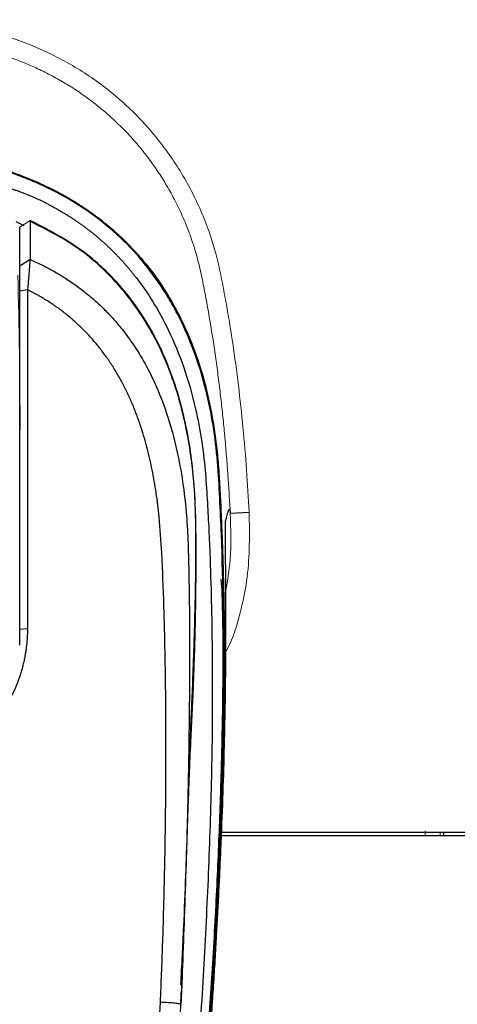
# Model space of a CAD drawing. Header units: millimetres. Extents: x -88 to 626, y -72 to 698.
# Tile 23 of 25: x 63 to 92, y 585 to 651. Entities that reach past the tile are written whole.
import ezdxf

# ---------------------------------------------------------------- set-up
doc = ezdxf.new("R2010")
doc.units = ezdxf.units.MM

msp = doc.modelspace()

# ---------------------------------------------------------------- linework, layer by layer
at = {"color": 8, "linetype": 'Continuous', "lineweight": 25}
msp.add_line((63.088, 637.266), (63.633, 636.999), dxfattribs=at)
at = {"color": 144, "linetype": 'Continuous', "lineweight": 18}
for p, q in [((64.04, 637.344), (63.349, 636.893)), ((91.219, 596.595), (91.218, 596.804))]:
    msp.add_line(p, q, dxfattribs=at)
at = {"color": 7, "linetype": 'Continuous', "lineweight": 25}
for p, q in [((64.036, 634.76), (63.349, 634.308)), ((63.871, 632.748), (63.349, 632.649)), ((77.303, 617.951), (78.558, 618.017)), ((63.863, 610.29), (63.349, 610.263)), ((63.349, 610.164), (63.349, 610.263)), ((63.349, 609.216), (63.349, 610.165)), ((146.749, 596.595), (76.613, 596.595)), ((147.249, 596.804), (76.618, 596.804)), ((91.424, 596.804), (91.424, 596.595)), ((74.087, 586.727), (74.027, 585.439))]:
    msp.add_line(p, q, dxfattribs=at)
at = {"color": 144, "linetype": 'Continuous', "lineweight": 18}
for points, knots in [([(78.558, 618.017), (78.459, 619.886), (78.326, 621.756), (77.967, 625.494), (77.742, 627.361), (77.324, 630.147), (77.172, 631.073), (76.92, 632.46), (76.835, 632.915), (76.653, 633.844), (76.551, 634.324), (76.191, 635.756), (75.88, 636.703), (75.115, 638.559), (74.67, 639.448), (73.661, 641.153), (73.098, 641.968), (72.161, 643.134), (71.832, 643.515), (71.149, 644.248), (70.796, 644.6), (69.703, 645.614), (68.929, 646.232), (67.702, 647.076), (67.281, 647.343), (66.419, 647.848), (65.977, 648.086), (63.742, 649.19), (61.85, 649.808), (59.392, 650.242), (58.904, 650.312), (57.932, 650.428), (57.449, 650.475), (55.998, 650.59), (55.029, 650.633), (54.049, 650.633)], [0.02288784, 0.02288784, 0.02288784, 0.02288784, 0.02845692, 0.02845692, 0.034026, 0.034026, 0.03681054, 0.03681054, 0.03820281, 0.03820281, 0.03959508, 0.03959508, 0.04237962, 0.04237962, 0.04516416, 0.04516416, 0.04794869, 0.04794869, 0.04934096, 0.04934096, 0.05073323, 0.05073323, 0.05351777, 0.05351777, 0.05491004, 0.05491004, 0.05630231, 0.05630231, 0.06187139, 0.06187139, 0.06326366, 0.06326366, 0.06465593, 0.06465593, 0.06744047, 0.06744047, 0.06744047, 0.06744047]), ([(77.303, 617.951), (77.28, 618.367), (77.234, 619.199), (77.151, 620.446), (77.057, 621.691), (76.951, 622.934), (76.831, 624.176), (76.698, 625.415), (76.55, 626.653), (76.388, 627.888), (76.211, 629.12), (76.017, 630.35), (75.806, 631.576), (75.578, 632.799), (75.339, 634.016), (75.031, 635.213), (74.649, 636.379), (74.197, 637.511), (73.678, 638.607), (73.129, 639.604), (72.563, 640.509), (71.99, 641.328), (71.372, 642.121), (70.71, 642.886), (70.004, 643.62), (69.254, 644.32), (68.462, 644.984), (67.629, 645.609), (66.757, 646.192), (65.846, 646.731), (64.9, 647.226), (63.919, 647.673), (62.903, 648.07), (61.854, 648.414), (60.772, 648.702), (59.661, 648.929), (58.529, 649.098), (57.393, 649.222), (56.264, 649.309), (55.151, 649.366), (54.414, 649.373), (54.049, 649.377)], [0, 0, 0, 0, 0.0279314, 0.0558461, 0.0837416, 0.1116211, 0.139486, 0.1673368, 0.1951745, 0.2230002, 0.2508157, 0.2786216, 0.3064172, 0.3342133, 0.3619884, 0.3895772, 0.4169544, 0.444162, 0.4712348, 0.4981999, 0.5204028, 0.5427239, 0.5651731, 0.5877608, 0.6104987, 0.6334, 0.6564752, 0.679727, 0.703159, 0.726785, 0.7506207, 0.7746899, 0.799025, 0.8236625, 0.8486415, 0.8740015, 0.8996632, 0.9252919, 0.9505864, 0.9755431, 1, 1, 1, 1]), ([(78.558, 618.017), (78.579, 616.585), (78.612, 614.252), (77.933, 611.109), (77.37, 609.317), (76.855, 608.519), (76.825, 608.472)], [0, 0, 0, 0, 0.435887, 0.709709, 0.982895, 1, 1, 1, 1]), ([(77.303, 617.951), (77.339, 616.923), (77.398, 615.203), (77.122, 613.507), (77.011, 612.824)], [0, 0, 0, 0, 0.597745, 1, 1, 1, 1]), ([(90.208, 596.926), (90.21, 596.873), (90.214, 596.777), (90.216, 596.651), (90.217, 596.595)], [0, 0, 0, 0, 0.5505862, 1, 1, 1, 1])]:
    msp.add_open_spline(points, degree=3, knots=knots, dxfattribs=at)
at = {"color": 7, "linetype": 'Continuous', "lineweight": 25}
for points, knots in [([(54.049, 641.972), (54.24, 641.971), (54.617, 641.969), (55.184, 641.952), (55.753, 641.924), (56.332, 641.884), (56.919, 641.832), (57.512, 641.766), (58.112, 641.687), (58.718, 641.592), (59.33, 641.482), (59.948, 641.356), (60.572, 641.211), (61.201, 641.049), (61.837, 640.866), (62.478, 640.663), (63.124, 640.438), (63.775, 640.191), (64.429, 639.919), (65.083, 639.622), (65.736, 639.298), (66.386, 638.947), (67.03, 638.566), (67.669, 638.155), (68.299, 637.712), (69.262, 636.975), (70.504, 635.861), (71.919, 634.267), (73.165, 632.478), (74.225, 630.511), (75.094, 628.378), (75.77, 626.087), (76.171, 624.069), (76.406, 622.352), (76.534, 620.947), (76.619, 619.441), (76.699, 617.847), (76.769, 616.175), (76.828, 614.425), (76.872, 612.593), (76.9, 610.679), (76.912, 608.681), (76.907, 606.601), (76.884, 604.437), (76.843, 602.19), (76.782, 599.858), (76.701, 597.441), (76.599, 594.939), (76.476, 592.353), (76.328, 589.596), (76.146, 586.581), (75.92, 583.214), (75.645, 579.491), (75.314, 575.41), (74.923, 570.966), (74.467, 566.158), (73.942, 560.982), (73.348, 555.437), (72.682, 549.523), (71.948, 543.239), (71.148, 536.588), (70.583, 532.033), (70.294, 529.695)], [0, 0, 0, 0, 0.004544, 0.008932, 0.01345, 0.018047, 0.022703, 0.027421, 0.032203, 0.037051, 0.041967, 0.046955, 0.052018, 0.057162, 0.06239, 0.067711, 0.073129, 0.078643, 0.08425, 0.089944, 0.095721, 0.101576, 0.107511, 0.113532, 0.119649, 0.12587, 0.142441, 0.159356, 0.176674, 0.194436, 0.212743, 0.23177, 0.251669, 0.262085, 0.273363, 0.285472, 0.298214, 0.31155, 0.3255, 0.340089, 0.355333, 0.371231, 0.387782, 0.404988, 0.422855, 0.44139, 0.460599, 0.48049, 0.501068, 0.522261, 0.546217, 0.572969, 0.60255, 0.634993, 0.670327, 0.70858, 0.749772, 0.793918, 0.841026, 0.891092, 0.944102, 1, 1, 1, 1]), ([(54.049, 510.213), (55.697, 510.233), (57.347, 510.264), (59.394, 510.446), (59.803, 510.489), (60.618, 510.595), (61.025, 510.656), (61.836, 510.808), (62.241, 510.899), (63.035, 511.124), (63.424, 511.257), (63.991, 511.501), (64.177, 511.59), (64.543, 511.787), (64.721, 511.894), (65.232, 512.242), (65.542, 512.51), (65.964, 512.965), (66.098, 513.126), (66.347, 513.456), (66.463, 513.625), (66.791, 514.146), (66.984, 514.508), (67.34, 515.251), (67.504, 515.631), (67.808, 516.394), (67.946, 516.778), (68.33, 517.938), (68.544, 518.721), (69.484, 522.664), (69.839, 525.907), (70.42, 530.759), (70.622, 532.375), (71.019, 535.608), (71.217, 537.225), (72.199, 545.307), (72.958, 551.775), (74.34, 564.719), (74.967, 571.195), (75.746, 580.914), (75.978, 584.155), (76.376, 590.637), (76.542, 593.879), (76.785, 600.36), (76.863, 603.6), (76.891, 610.076), (76.837, 613.31), (76.683, 617.346), (76.647, 618.153), (76.568, 619.765), (76.526, 620.571), (76.389, 622.179), (76.291, 622.983), (76.035, 624.567), (75.875, 625.35), (75.293, 627.666), (74.77, 629.17), (73.895, 630.982), (73.708, 631.343), (73.313, 632.05), (73.105, 632.396), (72.452, 633.411), (71.976, 634.057), (70.941, 635.286), (70.383, 635.868), (69.177, 636.966), (68.542, 637.47), (67.219, 638.39), (66.528, 638.807), (65.453, 639.373), (65.088, 639.551), (64.345, 639.889), (63.968, 640.047), (62.073, 640.786), (60.515, 641.21), (58.123, 641.628), (57.315, 641.731), (55.684, 641.865), (54.867, 641.895), (54.049, 641.906)], [0, 0, 0, 0, 0.03125, 0.03125, 0.039062, 0.039062, 0.046875, 0.046875, 0.054688, 0.054688, 0.0625, 0.0625, 0.066406, 0.066406, 0.070312, 0.070312, 0.078125, 0.078125, 0.082031, 0.082031, 0.085938, 0.085938, 0.09375, 0.09375, 0.101563, 0.101563, 0.109375, 0.109375, 0.125, 0.125, 0.1875, 0.1875, 0.21875, 0.21875, 0.25, 0.25, 0.375, 0.375, 0.5, 0.5, 0.5625, 0.5625, 0.625, 0.625, 0.6875, 0.6875, 0.75, 0.75, 0.765625, 0.765625, 0.78125, 0.78125, 0.796875, 0.796875, 0.8125, 0.8125, 0.84375, 0.84375, 0.851563, 0.851563, 0.859375, 0.859375, 0.875, 0.875, 0.890625, 0.890625, 0.90625, 0.90625, 0.921875, 0.921875, 0.929688, 0.929688, 0.9375, 0.9375, 0.96875, 0.96875, 0.984375, 0.984375, 1, 1, 1, 1]), ([(54.049, 640.88), (54.135, 640.878), (54.309, 640.874), (54.569, 640.867), (54.828, 640.859), (55.087, 640.85), (55.345, 640.841), (55.603, 640.829), (55.86, 640.816), (56.117, 640.801), (56.372, 640.783), (56.627, 640.763), (56.882, 640.74), (57.135, 640.714), (57.388, 640.686), (57.64, 640.655), (57.892, 640.622), (58.142, 640.586), (58.392, 640.547), (58.641, 640.506), (58.888, 640.463), (59.135, 640.418), (59.381, 640.37), (59.627, 640.32), (59.871, 640.268), (60.114, 640.214), (60.356, 640.158), (60.597, 640.099), (60.837, 640.038), (61.076, 639.976), (61.314, 639.911), (61.551, 639.844), (61.786, 639.775), (62.021, 639.703), (62.254, 639.63), (62.486, 639.554), (62.716, 639.477), (62.946, 639.397), (63.174, 639.315), (63.4, 639.231), (63.626, 639.145), (63.85, 639.056), (64.072, 638.966), (64.294, 638.873), (64.513, 638.778), (64.732, 638.683), (64.944, 638.573), (65.155, 638.463), (65.364, 638.351), (65.572, 638.238), (65.778, 638.122), (65.983, 638.005), (66.186, 637.886), (66.387, 637.765), (66.585, 637.642), (66.782, 637.516), (66.977, 637.388), (67.169, 637.258), (67.36, 637.125), (67.548, 636.99), (67.733, 636.852), (67.917, 636.713), (68.098, 636.571), (68.277, 636.428), (68.454, 636.282), (68.628, 636.134), (68.8, 635.984), (68.969, 635.833), (69.136, 635.679), (69.301, 635.524), (69.463, 635.366), (69.623, 635.207), (69.78, 635.046), (69.935, 634.884), (70.087, 634.72), (70.237, 634.554), (70.385, 634.387), (70.53, 634.219), (70.672, 634.049), (70.813, 633.877), (70.95, 633.705), (71.423, 633.098), (72.241, 631.916), (73.308, 629.964), (74.285, 627.574), (74.977, 625.132), (75.413, 622.829), (75.649, 620.839), (75.774, 618.926), (75.874, 617.099), (76.019, 613.773), (76.124, 608.919), (76.115, 602.509), (75.944, 596.107), (75.652, 589.715), (75.271, 583.332), (74.798, 576.823), (74.188, 569.561), (73.369, 560.923), (72.255, 550.426), (71.268, 541.989), (70.541, 536.003), (70.154, 532.859), (69.677, 529.042), (69.136, 524.55), (68.515, 520.821), (67.86, 518.145), (67.432, 516.743), (66.959, 515.495), (66.433, 514.413), (65.838, 513.521), (65.191, 512.841), (64.558, 512.346), (63.985, 511.995), (63.323, 511.662), (62.455, 511.324), (61.251, 511.007), (59.794, 510.768), (58.092, 510.6), (56.149, 510.517), (54.775, 510.51), (54.049, 510.506)], [0, 0, 0, 0, 0.001694, 0.003384, 0.005071, 0.006755, 0.008435, 0.010112, 0.011785, 0.013455, 0.015122, 0.016785, 0.018445, 0.020102, 0.021757, 0.023408, 0.025056, 0.026701, 0.028343, 0.029982, 0.031618, 0.033251, 0.03488, 0.036507, 0.03813, 0.03975, 0.041366, 0.04298, 0.04459, 0.046196, 0.047799, 0.049399, 0.050996, 0.052589, 0.054179, 0.055765, 0.057348, 0.058927, 0.060504, 0.062077, 0.063647, 0.065213, 0.066776, 0.068337, 0.069894, 0.071447, 0.072998, 0.074546, 0.076091, 0.077632, 0.07917, 0.080704, 0.082235, 0.083762, 0.085286, 0.086806, 0.088324, 0.089838, 0.091348, 0.092856, 0.09436, 0.095862, 0.097359, 0.098854, 0.100346, 0.101834, 0.103319, 0.1048, 0.106279, 0.107754, 0.109226, 0.110695, 0.11216, 0.113623, 0.115082, 0.116538, 0.117991, 0.11944, 0.120887, 0.122331, 0.123771, 0.125209, 0.137363, 0.151843, 0.168653, 0.187786, 0.201418, 0.214483, 0.226981, 0.238914, 0.250281, 0.292086, 0.333825, 0.375515, 0.41716, 0.458756, 0.500304, 0.544505, 0.600921, 0.669544, 0.750376, 0.766562, 0.787154, 0.812157, 0.841583, 0.8754, 0.885785, 0.895302, 0.903968, 0.911792, 0.918717, 0.924785, 0.930004, 0.934363, 0.937862, 0.944438, 0.952503, 0.962089, 0.973193, 0.985836, 1, 1, 1, 1]), ([(74.523, 598.619), (74.539, 599.082), (74.57, 599.966), (74.613, 601.075), (74.679, 602.595), (74.762, 604.155), (74.83, 605.715), (74.921, 607.926), (74.995, 610.38), (75.028, 612.644), (75.041, 614.623), (75.04, 616.376), (75.006, 618.406), (74.842, 620.934), (74.36, 624.008), (73.452, 627.193), (72.005, 630.297), (70.016, 633.106), (67.345, 635.612), (65.131, 636.728), (64.032, 637.283)], [0, 0, 0, 0, 0.032352, 0.061747, 0.091316, 0.172614, 0.258068, 0.34464, 0.404364, 0.458425, 0.491209, 0.521691, 0.558818, 0.606753, 0.665553, 0.735381, 0.794427, 0.859599, 0.93025, 1, 1, 1, 1]), ([(64.04, 637.344), (64.05, 636.942), (64.05, 636.509), (64.046, 635.631), (64.041, 635.184), (64.036, 634.76)], [0, 0, 0, 0, 0.5, 0.5, 1, 1, 1, 1]), ([(63.349, 634.308), (63.349, 634.43), (63.349, 634.869), (63.349, 635.554), (63.349, 636.307), (63.349, 636.711), (63.349, 636.893)], [0, 0, 0, 0, 0.139476, 0.500002, 0.775637, 1, 1, 1, 1]), ([(64.036, 634.76), (64.035, 634.754), (64.033, 634.742), (64.03, 634.711), (64.027, 634.67), (64.023, 634.619), (64.018, 634.557), (64.012, 634.485), (64.005, 634.402), (63.997, 634.308), (63.989, 634.205), (63.979, 634.083), (63.968, 633.936), (63.955, 633.755), (63.938, 633.544), (63.918, 633.304), (63.895, 633.037), (63.879, 632.846), (63.871, 632.749)], [0, 0, 0, 0, 0.04658, 0.094175, 0.142748, 0.192249, 0.242618, 0.293787, 0.345677, 0.398205, 0.451279, 0.504806, 0.571196, 0.644755, 0.725082, 0.811598, 0.903545, 1, 1, 1, 1]), ([(64.037, 634.76), (64.167, 634.702), (64.426, 634.587), (64.811, 634.402), (65.191, 634.209), (65.566, 634.005), (65.936, 633.791), (66.301, 633.568), (66.66, 633.334), (67.013, 633.091), (67.359, 632.838), (67.698, 632.576), (68.031, 632.304), (68.356, 632.022), (68.673, 631.731), (68.982, 631.431), (69.282, 631.122), (69.574, 630.803), (69.857, 630.477), (70.33, 629.899), (70.997, 628.984), (71.812, 627.621), (72.585, 625.992), (73.285, 624.061), (73.83, 621.954), (74.198, 619.82), (74.412, 617.842), (74.495, 616.313), (74.528, 615.181), (74.549, 614.385), (74.565, 613.585), (74.579, 612.779), (74.606, 610.747), (74.612, 607.546), (74.571, 603.247), (74.494, 599.157), (74.394, 595.313), (74.279, 591.748), (74.158, 588.488), (74.069, 586.419), (74.027, 585.439)], [0, 0, 0, 0, 0.007973, 0.015951, 0.023934, 0.031923, 0.03992, 0.047926, 0.055939, 0.06396, 0.071987, 0.080022, 0.088063, 0.096111, 0.104167, 0.112232, 0.120306, 0.128391, 0.136487, 0.144595, 0.170348, 0.200037, 0.233753, 0.271634, 0.31543, 0.356038, 0.393372, 0.427356, 0.442195, 0.457127, 0.472154, 0.487277, 0.502495, 0.586537, 0.6674, 0.744337, 0.816625, 0.883631, 0.94487, 1, 1, 1, 1]), ([(63.349, 632.649), (63.349, 632.691), (63.349, 632.775), (63.349, 632.898), (63.349, 633.019), (63.349, 633.138), (63.349, 633.311), (63.349, 633.528), (63.349, 633.769), (63.349, 633.974), (63.349, 634.12), (63.349, 634.217), (63.349, 634.278), (63.349, 634.298), (63.349, 634.308)], [0, 0, 0, 0, 0.05063, 0.101169, 0.151807, 0.202737, 0.254144, 0.379775, 0.504881, 0.629667, 0.752234, 0.835839, 0.918032, 1, 1, 1, 1]), ([(63.349, 610.263), (63.349, 611.34), (63.349, 613.214), (63.349, 616.083), (63.349, 618.748), (63.349, 621.624), (63.349, 624.364), (63.349, 626.723), (63.349, 628.546), (63.349, 629.967), (63.349, 631.329), (63.349, 632.215), (63.349, 632.649)], [0, 0, 0, 0, 0.143895, 0.250165, 0.383086, 0.499842, 0.634579, 0.749646, 0.815902, 0.879696, 0.941053, 1, 1, 1, 1]), ([(63.871, 632.744), (63.871, 632.502), (63.871, 632.002), (63.871, 631.226), (63.871, 630.399), (63.871, 629.522), (63.871, 628.594), (63.871, 627.615), (63.87, 626.585), (63.87, 625.504), (63.869, 624.373), (63.868, 623.191), (63.867, 621.958), (63.867, 620.674), (63.866, 619.34), (63.865, 617.955), (63.864, 616.52), (63.863, 615.034), (63.862, 613.497), (63.862, 611.91), (63.862, 610.836), (63.862, 610.29)], [0, 0, 0, 0, 0.032764, 0.067721, 0.104869, 0.144209, 0.185744, 0.229479, 0.275416, 0.323563, 0.373923, 0.426501, 0.481301, 0.538327, 0.597582, 0.659067, 0.722785, 0.788737, 0.856923, 0.927344, 1, 1, 1, 1]), ([(72.674, 585.575), (72.701, 586.204), (72.755, 587.467), (72.824, 589.367), (72.884, 591.278), (72.935, 593.2), (72.976, 595.133), (73.007, 597.077), (73.047, 600.597), (73.051, 605.509), (72.946, 610.938), (72.793, 614.947), (72.636, 617.451), (72.409, 619.289), (72.147, 620.803), (71.818, 622.239), (71.471, 623.431), (71.134, 624.397), (70.831, 625.162), (70.503, 625.896), (70.148, 626.601), (69.768, 627.277), (69.362, 627.923), (68.93, 628.539), (68.472, 629.125), (67.988, 629.682), (67.479, 630.21), (66.944, 630.707), (66.382, 631.175), (65.796, 631.614), (65.183, 632.022), (64.545, 632.403), (64.103, 632.629), (63.88, 632.743)], [0, 0, 0, 0, 0.037541, 0.075293, 0.113258, 0.151436, 0.189829, 0.228436, 0.26726, 0.399584, 0.521009, 0.590713, 0.63864, 0.670514, 0.70102, 0.73024, 0.758265, 0.774959, 0.79128, 0.807257, 0.822922, 0.838307, 0.853448, 0.86838, 0.883143, 0.897775, 0.912317, 0.926811, 0.941297, 0.955818, 0.970416, 0.985129, 1, 1, 1, 1]), ([(77.001, 617.471), (77.02, 617.539), (77.058, 617.673), (77.1, 617.828), (77.132, 617.946), (77.162, 618.052), (77.197, 618.156), (77.23, 618.221), (77.254, 618.218), (77.271, 618.176), (77.283, 618.123), (77.293, 618.051), (77.3, 617.984), (77.303, 617.951)], [0, 0, 0, 0, 0.123781, 0.247614, 0.303876, 0.378838, 0.505089, 0.627401, 0.751228, 0.814641, 0.875507, 0.938712, 1, 1, 1, 1]), ([(75.86, 581.695), (75.882, 582.008), (75.927, 582.63), (75.992, 583.554), (76.055, 584.464), (76.114, 585.359), (76.172, 586.24), (76.227, 587.106), (76.279, 587.958), (76.329, 588.795), (76.377, 589.617), (76.423, 590.425), (76.466, 591.219), (76.508, 591.999), (76.547, 592.764), (76.584, 593.515), (76.619, 594.252), (76.653, 594.974), (76.725, 596.604), (76.82, 599.042), (76.916, 602.236), (76.978, 605.198), (77.015, 608.211), (77.023, 611.062), (77.009, 613.569), (76.993, 614.96), (76.986, 615.704), (76.983, 616.051), (76.98, 616.36), (76.979, 616.632), (76.979, 616.867), (76.981, 617.064), (76.983, 617.224), (76.988, 617.346), (76.993, 617.433), (76.998, 617.458), (77.001, 617.471)], [0, 0, 0, 0, 0.016494, 0.032754, 0.048783, 0.064583, 0.080157, 0.095508, 0.110638, 0.125552, 0.140252, 0.15474, 0.169021, 0.183097, 0.196971, 0.210648, 0.22413, 0.237422, 0.250526, 0.314542, 0.375104, 0.438683, 0.500181, 0.581521, 0.664107, 0.750273, 0.772897, 0.795962, 0.819501, 0.843544, 0.868123, 0.893265, 0.918998, 0.945349, 0.972342, 1, 1, 1, 1]), ([(75.757, 582.224), (75.877, 583.98), (76.127, 587.621), (76.419, 592.991), (76.641, 598.187), (76.775, 602.847), (76.831, 606.736), (76.832, 609.691), (76.802, 611.734), (76.757, 612.97), (76.713, 613.564), (76.685, 613.563), (76.674, 613.562)], [0, 0, 0, 0, 0.109058, 0.226216, 0.341104, 0.452254, 0.558821, 0.660698, 0.758226, 0.852027, 0.942957, 1, 1, 1, 1]), ([(63.863, 610.29), (63.862, 610.189), (63.86, 609.987), (63.846, 609.685), (63.822, 609.384), (63.79, 609.084), (63.748, 608.786), (63.697, 608.488), (63.637, 608.192), (63.567, 607.898), (63.489, 607.604), (63.401, 607.312), (63.303, 607.021), (63.023, 606.259), (62.446, 605.075), (61.356, 603.62), (60.011, 602.391), (58.793, 601.644), (57.865, 601.213), (57.295, 600.989), (56.718, 600.803), (56.135, 600.655), (55.546, 600.542), (55.149, 600.499), (54.95, 600.477)], [0, 0, 0, 0, 0.020875, 0.041685, 0.06245, 0.083191, 0.103927, 0.124677, 0.145462, 0.1663, 0.187213, 0.208218, 0.229336, 0.250584, 0.375997, 0.499776, 0.62382, 0.750111, 0.792791, 0.834842, 0.876423, 0.917698, 0.958834, 1, 1, 1, 1]), ([(74.031, 586.727), (74.098, 588.011), (74.224, 590.426), (74.356, 593.864), (74.455, 596.556), (74.504, 598.079), (74.523, 598.61), (74.523, 598.619)], [0, 0, 0, 0, 0.31483, 0.592498, 0.836314, 0.997195, 1, 1, 1, 1]), ([(74.087, 586.727), (74.144, 588.06), (74.257, 590.722), (74.37, 594.059), (74.438, 596.141), (74.46, 596.847), (74.463, 596.951)], [0, 0, 0, 0, 0.386219, 0.771257, 0.966377, 1, 1, 1, 1]), ([(73.988, 584.587), (74.001, 584.872), (74.028, 585.445), (74.055, 586.029), (74.068, 586.322)], [0, 0, 0, 0, 0.498065, 1, 1, 1, 1]), ([(54.952, 531.562), (55.207, 531.568), (55.708, 531.578), (56.446, 531.606), (57.157, 531.643), (57.841, 531.69), (58.499, 531.745), (59.13, 531.811), (59.733, 531.886), (60.311, 531.97), (60.861, 532.064), (61.385, 532.167), (61.881, 532.28), (62.352, 532.402), (63.267, 532.674), (64.549, 533.194), (66.052, 534.202), (67.248, 535.518), (68.129, 537.065), (68.768, 538.842), (69.135, 540.389), (69.37, 541.695), (69.511, 542.629), (69.642, 543.657), (69.883, 545.674), (70.222, 548.783), (70.643, 553.198), (71.055, 558.11), (71.459, 563.55), (71.813, 568.947), (72.125, 574.349), (72.409, 579.804), (72.583, 583.599), (72.674, 585.575)], [0, 0, 0, 0, 0.011957, 0.0235, 0.034631, 0.045353, 0.055668, 0.065579, 0.075091, 0.084207, 0.092932, 0.101272, 0.109232, 0.11682, 0.124045, 0.154004, 0.181338, 0.208188, 0.23667, 0.264259, 0.296533, 0.31115, 0.326552, 0.340847, 0.359758, 0.421886, 0.487568, 0.567844, 0.653177, 0.743574, 0.821659, 0.907134, 1, 1, 1, 1]), ([(74.027, 585.439), (74.027, 585.447), (73.998, 585.458), (73.869, 585.481), (73.768, 585.494), (73.509, 585.52), (73.351, 585.533), (73.017, 585.556), (72.841, 585.566), (72.674, 585.575)], [0, 0, 0, 0, 0.25, 0.25, 0.5, 0.5, 0.75, 0.75, 1, 1, 1, 1])]:
    msp.add_open_spline(points, degree=3, knots=knots, dxfattribs=at)
at = {"color": 8, "linetype": 'Continuous', "lineweight": 25}
msp.add_open_spline([(74.463, 596.951), (74.479, 597.461), (74.533, 599.2), (74.609, 601.695), (74.692, 603.92), (74.762, 605.301), (74.843, 607.254), (74.915, 609.328), (74.972, 611.454), (75.01, 613.25), (75.031, 615.202), (75.031, 617.883), (74.864, 621.266), (74.113, 625.263), (72.739, 629.104), (70.577, 632.558), (67.658, 635.456), (65.251, 636.712), (64.04, 637.344)], degree=3, knots=[0, 0, 0, 0, 0.030914, 0.105371, 0.179873, 0.255083, 0.32935, 0.403884, 0.441191, 0.478438, 0.515598, 0.552807, 0.627182, 0.701823, 0.776361, 0.850984, 0.925051, 1, 1, 1, 1], dxfattribs=at)
at = {"color": 144, "linetype": 'Continuous', "lineweight": 18}
msp.add_open_spline([(63.23, 633.711), (63.311, 630.3), (63.366, 626.889), (63.38, 623.478)], degree=3, dxfattribs=at)

doc.saveas('drawing.dxf')
